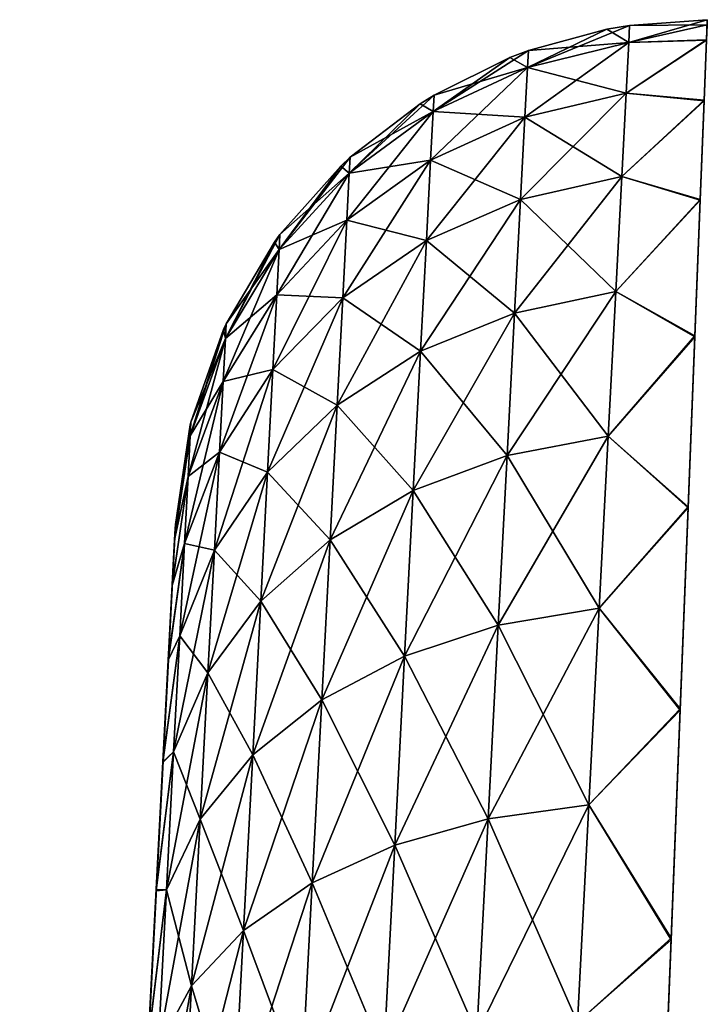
# Model space of a CAD drawing. Header units: millimetres. Extents: x -112 to 112, y -55 to 40.
# Tile 31 of 171: x -26.988 to -26.342, y -29.424 to -28.5. Entities that reach past the tile are written whole.
import ezdxf

# ---------------------------------------------------------------- set-up
doc = ezdxf.new("R2010")
doc.units = ezdxf.units.MM
doc.header["$LTSCALE"] = 52.148148
for name, color, linetype in [('123', 7, 'CONTINUOUS'), ('124', 7, 'CONTINUOUS'), ('125', 7, 'CONTINUOUS'), ('126', 7, 'CONTINUOUS')]:
    doc.layers.add(name, color=color, linetype=linetype)

msp = doc.modelspace()

# ---------------------------------------------------------------- linework, layer by layer
at = {"layer": '123', "color": 7, "linetype": 'Continuous', "true_color": 0xfdfffa}
for points in [[(-26.84159, -28.97744, -0.52268), (-26.98758, -31.76308, 2.17339), (-26.84141, -28.97383, -0.41864), (-26.84159, -28.97744, -0.52268)], [(-26.84141, -28.97383, -0.41864), (-26.98758, -31.76308, 2.17339), (-26.84141, -28.97383, 0.41864), (-26.84141, -28.97383, -0.41864)], [(-26.84141, -28.97383, 0.41864), (-26.98758, -31.76308, 2.17339), (-26.84215, -28.9881, 0.62506), (-26.84141, -28.97383, 0.41864)], [(-26.84216, -28.98824, -0.62607), (-26.98758, -31.76308, 2.17339), (-26.84159, -28.97744, -0.52268), (-26.84216, -28.98824, -0.62607)], [(-26.84215, -28.9881, 0.62506), (-26.98758, -31.76308, 2.17339), (-26.97893, -31.59796, 2.08497), (-26.84215, -28.9881, 0.62506)], [(-26.8444, -29.03091, -0.82851), (-26.98758, -31.76308, 2.17339), (-26.84216, -28.98824, -0.62607), (-26.8444, -29.03091, -0.82851)], [(-26.84438, -29.03057, 0.82729), (-26.84215, -28.9881, 0.62506), (-26.97893, -31.59796, 2.08497), (-26.84438, -29.03057, 0.82729)], [(-26.84807, -29.10094, -1.02294), (-26.98758, -31.76308, 2.17339), (-26.8444, -29.03091, -0.82851), (-26.84807, -29.10094, -1.02294)], [(-26.84804, -29.10043, 1.02178), (-26.84438, -29.03057, 0.82729), (-26.97893, -31.59796, 2.08497), (-26.84804, -29.10043, 1.02178)], [(-26.8531, -29.19704, -1.20592), (-26.98758, -31.76308, 2.17339), (-26.84807, -29.10094, -1.02294), (-26.8531, -29.19704, -1.20592)], [(-26.96977, -31.42321, 2.01786), (-26.84804, -29.10043, 1.02178), (-26.97893, -31.59796, 2.08497), (-26.96977, -31.42321, 2.01786)], [(-26.85307, -29.19638, 1.20485), (-26.84804, -29.10043, 1.02178), (-26.96977, -31.42321, 2.01786), (-26.85307, -29.19638, 1.20485)], [(-26.85941, -29.31739, -1.37397), (-26.98758, -31.76308, 2.17339), (-26.8531, -29.19704, -1.20592), (-26.85941, -29.31739, -1.37397)], [(-26.85937, -29.3166, 1.37301), (-26.85307, -29.19638, 1.20485), (-26.96977, -31.42321, 2.01786), (-26.85937, -29.3166, 1.37301)], [(-26.86687, -29.45972, -1.5239), (-26.98758, -31.76308, 2.17339), (-26.85941, -29.31739, -1.37397), (-26.86687, -29.45972, -1.5239)], [(-26.86682, -29.45881, 1.52306), (-26.85937, -29.3166, 1.37301), (-26.96977, -31.42321, 2.01786), (-26.86682, -29.45881, 1.52306)]]:
    msp.add_3dface(points, dxfattribs=at)
at = {"layer": '124', "color": 7, "linetype": 'Continuous', "true_color": 0xfdfffa}
for points in [[(-26.41586, -28.52128, 0.67001), (-26.34209, -28.5, 0.41864), (-26.41502, -28.50535, 0.41864), (-26.41586, -28.52128, 0.67001)], [(-26.34284, -28.51903, 0.69387), (-26.34209, -28.5, 0.41864), (-26.41586, -28.52128, 0.67001), (-26.34284, -28.51903, 0.69387)], [(-26.41586, -28.52128, 0.67001), (-26.41502, -28.50535, 0.41864), (-26.51088, -28.54476, 0.66639), (-26.41586, -28.52128, 0.67001)], [(-26.51088, -28.54476, 0.66639), (-26.41502, -28.50535, 0.41864), (-26.43642, -28.50898, 0.41864), (-26.51088, -28.54476, 0.66639)], [(-26.51005, -28.52906, 0.41864), (-26.51088, -28.54476, 0.66639), (-26.43642, -28.50898, 0.41864), (-26.51005, -28.52906, 0.41864)], [(-26.41835, -28.56882, 0.91734), (-26.41586, -28.52128, 0.67001), (-26.51333, -28.59162, 0.91016), (-26.41835, -28.56882, 0.91734)], [(-26.51333, -28.59162, 0.91016), (-26.41586, -28.52128, 0.67001), (-26.51088, -28.54476, 0.66639), (-26.51333, -28.59162, 0.91016)], [(-26.34506, -28.57565, 0.96352), (-26.34284, -28.51903, 0.69387), (-26.41835, -28.56882, 0.91734), (-26.34506, -28.57565, 0.96352)], [(-26.41835, -28.56882, 0.91734), (-26.34284, -28.51903, 0.69387), (-26.41586, -28.52128, 0.67001), (-26.41835, -28.56882, 0.91734)], [(-26.51088, -28.54476, 0.66639), (-26.51005, -28.52906, 0.41864), (-26.59944, -28.58617, 0.66053), (-26.51088, -28.54476, 0.66639)], [(-26.59944, -28.58617, 0.66053), (-26.51005, -28.52906, 0.41864), (-26.52737, -28.5356, 0.41864), (-26.59944, -28.58617, 0.66053)], [(-26.59864, -28.57084, 0.41864), (-26.59944, -28.58617, 0.66053), (-26.52737, -28.5356, 0.41864), (-26.59864, -28.57084, 0.41864)], [(-26.51333, -28.59162, 0.91016), (-26.51088, -28.54476, 0.66639), (-26.60184, -28.63192, 0.89853), (-26.51333, -28.59162, 0.91016)], [(-26.60184, -28.63192, 0.89853), (-26.51088, -28.54476, 0.66639), (-26.59944, -28.58617, 0.66053), (-26.60184, -28.63192, 0.89853)], [(-26.42246, -28.6472, 1.15666), (-26.41835, -28.56882, 0.91734), (-26.51738, -28.66886, 1.14603), (-26.42246, -28.6472, 1.15666)], [(-26.51738, -28.66886, 1.14603), (-26.41835, -28.56882, 0.91734), (-26.51333, -28.59162, 0.91016), (-26.51738, -28.66886, 1.14603)], [(-26.42246, -28.6472, 1.15666), (-26.34506, -28.57565, 0.96352), (-26.41835, -28.56882, 0.91734), (-26.42246, -28.6472, 1.15666)], [(-26.59944, -28.58617, 0.66053), (-26.59864, -28.57084, 0.41864), (-26.67816, -28.64392, 0.65265), (-26.59944, -28.58617, 0.66053)], [(-26.67816, -28.64392, 0.65265), (-26.59864, -28.57084, 0.41864), (-26.61166, -28.57889, 0.41864), (-26.67816, -28.64392, 0.65265)], [(-26.34873, -28.66881, 1.22284), (-26.34506, -28.57565, 0.96352), (-26.42246, -28.6472, 1.15666), (-26.34873, -28.66881, 1.22284)], [(-26.68048, -28.68817, 0.88291), (-26.59944, -28.58617, 0.66053), (-26.67816, -28.64392, 0.65265), (-26.68048, -28.68817, 0.88291)], [(-26.60184, -28.63192, 0.89853), (-26.59944, -28.58617, 0.66053), (-26.68048, -28.68817, 0.88291), (-26.60184, -28.63192, 0.89853)], [(-26.67738, -28.62908, 0.41864), (-26.67816, -28.64392, 0.65265), (-26.61166, -28.57889, 0.41864), (-26.67738, -28.62908, 0.41864)], [(-26.51738, -28.66886, 1.14603), (-26.51333, -28.59162, 0.91016), (-26.60579, -28.70734, 1.12882), (-26.51738, -28.66886, 1.14603)], [(-26.60579, -28.70734, 1.12882), (-26.51333, -28.59162, 0.91016), (-26.60184, -28.63192, 0.89853), (-26.60579, -28.70734, 1.12882)], [(-26.67816, -28.64392, 0.65265), (-26.67738, -28.62908, 0.41864), (-26.744, -28.71579, 0.64307), (-26.67816, -28.64392, 0.65265)], [(-26.744, -28.71579, 0.64307), (-26.67738, -28.62908, 0.41864), (-26.68627, -28.63731, 0.41864), (-26.744, -28.71579, 0.64307)], [(-26.60579, -28.70734, 1.12882), (-26.60184, -28.63192, 0.89853), (-26.6843, -28.76114, 1.1057), (-26.60579, -28.70734, 1.12882)], [(-26.6843, -28.76114, 1.1057), (-26.60184, -28.63192, 0.89853), (-26.68048, -28.68817, 0.88291), (-26.6843, -28.76114, 1.1057)], [(-26.74326, -28.70156, 0.41864), (-26.744, -28.71579, 0.64307), (-26.68627, -28.63731, 0.41864), (-26.74326, -28.70156, 0.41864)], [(-26.68048, -28.68817, 0.88291), (-26.67816, -28.64392, 0.65265), (-26.74623, -28.75823, 0.86389), (-26.68048, -28.68817, 0.88291)], [(-26.74623, -28.75823, 0.86389), (-26.67816, -28.64392, 0.65265), (-26.744, -28.71579, 0.64307), (-26.74623, -28.75823, 0.86389)], [(-26.42811, -28.75514, 1.38413), (-26.42246, -28.6472, 1.15666), (-26.52296, -28.77525, 1.37022), (-26.42811, -28.75514, 1.38413)], [(-26.52296, -28.77525, 1.37022), (-26.42246, -28.6472, 1.15666), (-26.51738, -28.66886, 1.14603), (-26.52296, -28.77525, 1.37022)], [(-26.42811, -28.75514, 1.38413), (-26.34873, -28.66881, 1.22284), (-26.42246, -28.6472, 1.15666), (-26.42811, -28.75514, 1.38413)], [(-26.52296, -28.77525, 1.37022), (-26.51738, -28.66886, 1.14603), (-26.61124, -28.81121, 1.34771), (-26.52296, -28.77525, 1.37022)], [(-26.61124, -28.81121, 1.34771), (-26.51738, -28.66886, 1.14603), (-26.60579, -28.70734, 1.12882), (-26.61124, -28.81121, 1.34771)], [(-26.35375, -28.79673, 1.46692), (-26.34873, -28.66881, 1.22284), (-26.42811, -28.75514, 1.38413), (-26.35375, -28.79673, 1.46692)], [(-26.6843, -28.76114, 1.1057), (-26.68048, -28.68817, 0.88291), (-26.7499, -28.82821, 1.07756), (-26.6843, -28.76114, 1.1057)], [(-26.7499, -28.82821, 1.07756), (-26.68048, -28.68817, 0.88291), (-26.74623, -28.75823, 0.86389), (-26.7499, -28.82821, 1.07756)], [(-26.744, -28.71579, 0.64307), (-26.74326, -28.70156, 0.41864), (-26.79445, -28.79903, 0.63214), (-26.744, -28.71579, 0.64307)], [(-26.79445, -28.79903, 0.63214), (-26.74326, -28.70156, 0.41864), (-26.74851, -28.70876, 0.41864), (-26.79445, -28.79903, 0.63214)], [(-26.61124, -28.81121, 1.34771), (-26.60579, -28.70734, 1.12882), (-26.68957, -28.86163, 1.31747), (-26.61124, -28.81121, 1.34771)], [(-26.68957, -28.86163, 1.31747), (-26.60579, -28.70734, 1.12882), (-26.6843, -28.76114, 1.1057), (-26.68957, -28.86163, 1.31747)], [(-26.74623, -28.75823, 0.86389), (-26.744, -28.71579, 0.64307), (-26.79657, -28.83941, 0.8422), (-26.74623, -28.75823, 0.86389)], [(-26.79657, -28.83941, 0.8422), (-26.744, -28.71579, 0.64307), (-26.79445, -28.79903, 0.63214), (-26.79657, -28.83941, 0.8422)], [(-26.79374, -28.7855, 0.41864), (-26.79445, -28.79903, 0.63214), (-26.74851, -28.70876, 0.41864), (-26.79374, -28.7855, 0.41864)], [(-26.7499, -28.82821, 1.07756), (-26.74623, -28.75823, 0.86389), (-26.80005, -28.90598, 1.04546), (-26.7499, -28.82821, 1.07756)], [(-26.80005, -28.90598, 1.04546), (-26.74623, -28.75823, 0.86389), (-26.79657, -28.83941, 0.8422), (-26.80005, -28.90598, 1.04546)], [(-26.68957, -28.86163, 1.31747), (-26.6843, -28.76114, 1.1057), (-26.75495, -28.92459, 1.28065), (-26.68957, -28.86163, 1.31747)], [(-26.75495, -28.92459, 1.28065), (-26.6843, -28.76114, 1.1057), (-26.7499, -28.82821, 1.07756), (-26.75495, -28.92459, 1.28065)], [(-26.43523, -28.8909, 1.5961), (-26.42811, -28.75514, 1.38413), (-26.52997, -28.90906, 1.57914), (-26.43523, -28.8909, 1.5961)], [(-26.52997, -28.90906, 1.57914), (-26.42811, -28.75514, 1.38413), (-26.52296, -28.77525, 1.37022), (-26.52997, -28.90906, 1.57914)], [(-26.43523, -28.8909, 1.5961), (-26.35375, -28.79673, 1.46692), (-26.42811, -28.75514, 1.38413), (-26.43523, -28.8909, 1.5961)], [(-26.52997, -28.90906, 1.57914), (-26.52296, -28.77525, 1.37022), (-26.61808, -28.94185, 1.55169), (-26.52997, -28.90906, 1.57914)], [(-26.61808, -28.94185, 1.55169), (-26.52296, -28.77525, 1.37022), (-26.61124, -28.81121, 1.34771), (-26.61808, -28.94185, 1.55169)], [(-26.79445, -28.79903, 0.63214), (-26.79374, -28.7855, 0.41864), (-26.82756, -28.89044, 0.62028), (-26.79445, -28.79903, 0.63214)], [(-26.82756, -28.89044, 0.62028), (-26.79374, -28.7855, 0.41864), (-26.79616, -28.79067, 0.41864), (-26.82756, -28.89044, 0.62028)], [(-26.82689, -28.87766, 0.41864), (-26.82756, -28.89044, 0.62028), (-26.79616, -28.79067, 0.41864), (-26.82689, -28.87766, 0.41864)], [(-26.79657, -28.83941, 0.8422), (-26.79445, -28.79903, 0.63214), (-26.82956, -28.92858, 0.81868), (-26.79657, -28.83941, 0.8422)], [(-26.82956, -28.92858, 0.81868), (-26.79445, -28.79903, 0.63214), (-26.82756, -28.89044, 0.62028), (-26.82956, -28.92858, 0.81868)], [(-26.36005, -28.95702, 1.69113), (-26.35375, -28.79673, 1.46692), (-26.43523, -28.8909, 1.5961), (-26.36005, -28.95702, 1.69113)], [(-26.61808, -28.94185, 1.55169), (-26.61124, -28.81121, 1.34771), (-26.69619, -28.98803, 1.51481), (-26.61808, -28.94185, 1.55169)], [(-26.69619, -28.98803, 1.51481), (-26.61124, -28.81121, 1.34771), (-26.68957, -28.86163, 1.31747), (-26.69619, -28.98803, 1.51481)], [(-26.75495, -28.92459, 1.28065), (-26.7499, -28.82821, 1.07756), (-26.80486, -28.99766, 1.23867), (-26.75495, -28.92459, 1.28065)], [(-26.80486, -28.99766, 1.23867), (-26.7499, -28.82821, 1.07756), (-26.80005, -28.90598, 1.04546), (-26.80486, -28.99766, 1.23867)], [(-26.80005, -28.90598, 1.04546), (-26.79657, -28.83941, 0.8422), (-26.83286, -28.99145, 1.01066), (-26.80005, -28.90598, 1.04546)], [(-26.83286, -28.99145, 1.01066), (-26.79657, -28.83941, 0.8422), (-26.82956, -28.92858, 0.81868), (-26.83286, -28.99145, 1.01066)], [(-26.7613, -29.04581, 1.46992), (-26.68957, -28.86163, 1.31747), (-26.75495, -28.92459, 1.28065), (-26.7613, -29.04581, 1.46992)], [(-26.69619, -28.98803, 1.51481), (-26.68957, -28.86163, 1.31747), (-26.7613, -29.04581, 1.46992), (-26.69619, -28.98803, 1.51481)], [(-26.84215, -28.9881, 0.62506), (-26.82689, -28.87766, 0.41864), (-26.8275, -28.8801, 0.41864), (-26.84215, -28.9881, 0.62506)], [(-26.84215, -28.9881, 0.62506), (-26.82756, -28.89044, 0.62028), (-26.82689, -28.87766, 0.41864), (-26.84215, -28.9881, 0.62506)], [(-26.84141, -28.97383, 0.41864), (-26.84215, -28.9881, 0.62506), (-26.8275, -28.8801, 0.41864), (-26.84141, -28.97383, 0.41864)], [(-26.84215, -28.9881, 0.62506), (-26.82956, -28.92858, 0.81868), (-26.82756, -28.89044, 0.62028), (-26.84215, -28.9881, 0.62506)], [(-26.44369, -29.0523, 1.78919), (-26.43523, -28.8909, 1.5961), (-26.53831, -29.06813, 1.76945), (-26.44369, -29.0523, 1.78919)], [(-26.53831, -29.06813, 1.76945), (-26.43523, -28.8909, 1.5961), (-26.52997, -28.90906, 1.57914), (-26.53831, -29.06813, 1.76945)], [(-26.44369, -29.0523, 1.78919), (-26.36005, -28.95702, 1.69113), (-26.43523, -28.8909, 1.5961), (-26.44369, -29.0523, 1.78919)], [(-26.80486, -28.99766, 1.23867), (-26.80005, -28.90598, 1.04546), (-26.83739, -29.07805, 1.19315), (-26.80486, -28.99766, 1.23867)], [(-26.83739, -29.07805, 1.19315), (-26.80005, -28.90598, 1.04546), (-26.83286, -28.99145, 1.01066), (-26.83739, -29.07805, 1.19315)], [(-26.62622, -29.09716, 1.73751), (-26.52997, -28.90906, 1.57914), (-26.61808, -28.94185, 1.55169), (-26.62622, -29.09716, 1.73751)], [(-26.53831, -29.06813, 1.76945), (-26.52997, -28.90906, 1.57914), (-26.62622, -29.09716, 1.73751), (-26.53831, -29.06813, 1.76945)], [(-26.84438, -29.03057, 0.82729), (-26.83286, -28.99145, 1.01066), (-26.82956, -28.92858, 0.81868), (-26.84438, -29.03057, 0.82729)], [(-26.84215, -28.9881, 0.62506), (-26.84438, -29.03057, 0.82729), (-26.82956, -28.92858, 0.81868), (-26.84215, -28.9881, 0.62506)], [(-26.7613, -29.04581, 1.46992), (-26.75495, -28.92459, 1.28065), (-26.8109, -29.11299, 1.41873), (-26.7613, -29.04581, 1.46992)], [(-26.8109, -29.11299, 1.41873), (-26.75495, -28.92459, 1.28065), (-26.80486, -28.99766, 1.23867), (-26.8109, -29.11299, 1.41873)], [(-26.62622, -29.09716, 1.73751), (-26.61808, -28.94185, 1.55169), (-26.70407, -29.13829, 1.69459), (-26.62622, -29.09716, 1.73751)], [(-26.70407, -29.13829, 1.69459), (-26.61808, -28.94185, 1.55169), (-26.69619, -28.98803, 1.51481), (-26.70407, -29.13829, 1.69459)], [(-26.36751, -29.14664, 1.8912), (-26.36005, -28.95702, 1.69113), (-26.44369, -29.0523, 1.78919), (-26.36751, -29.14664, 1.8912)], [(-26.84438, -29.03057, 0.82729), (-26.84804, -29.10043, 1.02178), (-26.83286, -28.99145, 1.01066), (-26.84438, -29.03057, 0.82729)], [(-26.84804, -29.10043, 1.02178), (-26.83739, -29.07805, 1.19315), (-26.83286, -28.99145, 1.01066), (-26.84804, -29.10043, 1.02178)], [(-26.76885, -29.18992, 1.64234), (-26.69619, -28.98803, 1.51481), (-26.7613, -29.04581, 1.46992), (-26.76885, -29.18992, 1.64234)], [(-26.70407, -29.13829, 1.69459), (-26.69619, -28.98803, 1.51481), (-26.76885, -29.18992, 1.64234), (-26.70407, -29.13829, 1.69459)], [(-26.8431, -29.18697, 1.36322), (-26.80486, -28.99766, 1.23867), (-26.83739, -29.07805, 1.19315), (-26.8431, -29.18697, 1.36322)], [(-26.8109, -29.11299, 1.41873), (-26.80486, -28.99766, 1.23867), (-26.8431, -29.18697, 1.36322), (-26.8109, -29.11299, 1.41873)], [(-26.76885, -29.18992, 1.64234), (-26.7613, -29.04581, 1.46992), (-26.81809, -29.25009, 1.58277), (-26.76885, -29.18992, 1.64234)], [(-26.81809, -29.25009, 1.58277), (-26.7613, -29.04581, 1.46992), (-26.8109, -29.11299, 1.41873), (-26.81809, -29.25009, 1.58277)], [(-26.45335, -29.23672, 1.96033), (-26.44369, -29.0523, 1.78919), (-26.54783, -29.24989, 1.93813), (-26.45335, -29.23672, 1.96033)], [(-26.54783, -29.24989, 1.93813), (-26.44369, -29.0523, 1.78919), (-26.53831, -29.06813, 1.76945), (-26.54783, -29.24989, 1.93813)], [(-26.45335, -29.23672, 1.96033), (-26.36751, -29.14664, 1.8912), (-26.44369, -29.0523, 1.78919), (-26.45335, -29.23672, 1.96033)], [(-26.63553, -29.27464, 1.9022), (-26.53831, -29.06813, 1.76945), (-26.62622, -29.09716, 1.73751), (-26.63553, -29.27464, 1.9022)], [(-26.54783, -29.24989, 1.93813), (-26.53831, -29.06813, 1.76945), (-26.63553, -29.27464, 1.9022), (-26.54783, -29.24989, 1.93813)], [(-26.84804, -29.10043, 1.02178), (-26.85307, -29.19638, 1.20485), (-26.83739, -29.07805, 1.19315), (-26.84804, -29.10043, 1.02178)], [(-26.85307, -29.19638, 1.20485), (-26.8431, -29.18697, 1.36322), (-26.83739, -29.07805, 1.19315), (-26.85307, -29.19638, 1.20485)], [(-26.63553, -29.27464, 1.9022), (-26.62622, -29.09716, 1.73751), (-26.71307, -29.30999, 1.85393), (-26.63553, -29.27464, 1.9022)], [(-26.71307, -29.30999, 1.85393), (-26.62622, -29.09716, 1.73751), (-26.70407, -29.13829, 1.69459), (-26.71307, -29.30999, 1.85393)], [(-26.84989, -29.31647, 1.51815), (-26.8109, -29.11299, 1.41873), (-26.8431, -29.18697, 1.36322), (-26.84989, -29.31647, 1.51815)], [(-26.81809, -29.25009, 1.58277), (-26.8109, -29.11299, 1.41873), (-26.84989, -29.31647, 1.51815), (-26.81809, -29.25009, 1.58277)], [(-26.71307, -29.30999, 1.85393), (-26.70407, -29.13829, 1.69459), (-26.77748, -29.35461, 1.79516), (-26.71307, -29.30999, 1.85393)], [(-26.77748, -29.35461, 1.79516), (-26.70407, -29.13829, 1.69459), (-26.76885, -29.18992, 1.64234), (-26.77748, -29.35461, 1.79516)], [(-26.37597, -29.36199, 2.06331), (-26.36751, -29.14664, 1.8912), (-26.45335, -29.23672, 1.96033), (-26.37597, -29.36199, 2.06331)], [(-26.85937, -29.3166, 1.37301), (-26.84989, -29.31647, 1.51815), (-26.8431, -29.18697, 1.36322), (-26.85937, -29.3166, 1.37301)], [(-26.85307, -29.19638, 1.20485), (-26.85937, -29.3166, 1.37301), (-26.8431, -29.18697, 1.36322), (-26.85307, -29.19638, 1.20485)], [(-26.77748, -29.35461, 1.79516), (-26.76885, -29.18992, 1.64234), (-26.8263, -29.40676, 1.72816), (-26.77748, -29.35461, 1.79516)], [(-26.8263, -29.40676, 1.72816), (-26.76885, -29.18992, 1.64234), (-26.81809, -29.25009, 1.58277), (-26.8263, -29.40676, 1.72816)], [(-26.46407, -29.4412, 2.10679), (-26.45335, -29.23672, 1.96033), (-26.55839, -29.45144, 2.08248), (-26.46407, -29.4412, 2.10679)], [(-26.55839, -29.45144, 2.08248), (-26.45335, -29.23672, 1.96033), (-26.54783, -29.24989, 1.93813), (-26.55839, -29.45144, 2.08248)], [(-26.46407, -29.4412, 2.10679), (-26.37597, -29.36199, 2.06331), (-26.45335, -29.23672, 1.96033), (-26.46407, -29.4412, 2.10679)], [(-26.8263, -29.40676, 1.72816), (-26.81809, -29.25009, 1.58277), (-26.85765, -29.46447, 1.65549), (-26.8263, -29.40676, 1.72816)], [(-26.85765, -29.46447, 1.65549), (-26.81809, -29.25009, 1.58277), (-26.84989, -29.31647, 1.51815), (-26.85765, -29.46447, 1.65549)], [(-26.55839, -29.45144, 2.08248), (-26.54783, -29.24989, 1.93813), (-26.64584, -29.47143, 2.04315), (-26.55839, -29.45144, 2.08248)], [(-26.64584, -29.47143, 2.04315), (-26.54783, -29.24989, 1.93813), (-26.63553, -29.27464, 1.9022), (-26.64584, -29.47143, 2.04315)], [(-26.64584, -29.47143, 2.04315), (-26.63553, -29.27464, 1.9022), (-26.72305, -29.50039, 1.9903), (-26.64584, -29.47143, 2.04315)], [(-26.72305, -29.50039, 1.9903), (-26.63553, -29.27464, 1.9022), (-26.71307, -29.30999, 1.85393), (-26.72305, -29.50039, 1.9903)], [(-26.85937, -29.3166, 1.37301), (-26.86682, -29.45881, 1.52306), (-26.84989, -29.31647, 1.51815), (-26.85937, -29.3166, 1.37301)], [(-26.86682, -29.45881, 1.52306), (-26.85765, -29.46447, 1.65549), (-26.84989, -29.31647, 1.51815), (-26.86682, -29.45881, 1.52306)], [(-26.72305, -29.50039, 1.9903), (-26.71307, -29.30999, 1.85393), (-26.78705, -29.53722, 1.92595), (-26.72305, -29.50039, 1.9903)], [(-26.78705, -29.53722, 1.92595), (-26.71307, -29.30999, 1.85393), (-26.77748, -29.35461, 1.79516), (-26.78705, -29.53722, 1.92595)], [(-26.78705, -29.53722, 1.92595), (-26.77748, -29.35461, 1.79516), (-26.83541, -29.5805, 1.85259), (-26.78705, -29.53722, 1.92595)], [(-26.83541, -29.5805, 1.85259), (-26.77748, -29.35461, 1.79516), (-26.8263, -29.40676, 1.72816), (-26.83541, -29.5805, 1.85259)], [(-26.38529, -29.59899, 2.20419), (-26.37597, -29.36199, 2.06331), (-26.46407, -29.4412, 2.10679), (-26.38529, -29.59899, 2.20419)], [(-26.83541, -29.5805, 1.85259), (-26.8263, -29.40676, 1.72816), (-26.86625, -29.62858, 1.77303), (-26.83541, -29.5805, 1.85259)], [(-26.86625, -29.62858, 1.77303), (-26.8263, -29.40676, 1.72816), (-26.85765, -29.46447, 1.65549), (-26.86625, -29.62858, 1.77303)]]:
    msp.add_3dface(points, dxfattribs=at)
at = {"layer": '125', "color": 7, "linetype": 'Continuous', "true_color": 0xfdfffa}
for points in [[(-26.41502, -28.50535, 0.41864), (-26.34209, -28.5, 0.41864), (-26.41502, -28.50535, -0.41864), (-26.41502, -28.50535, 0.41864)], [(-26.34209, -28.5, 0.41864), (-26.34209, -28.5, -0.41864), (-26.41502, -28.50535, -0.41864), (-26.34209, -28.5, 0.41864)], [(-26.51005, -28.52906, 0.41864), (-26.43642, -28.50898, 0.41864), (-26.51005, -28.52906, -0.41864), (-26.51005, -28.52906, 0.41864)], [(-26.51005, -28.52906, -0.41864), (-26.43642, -28.50898, 0.41864), (-26.43642, -28.50898, -0.41864), (-26.51005, -28.52906, -0.41864)], [(-26.43642, -28.50898, 0.41864), (-26.41502, -28.50535, 0.41864), (-26.43642, -28.50898, -0.41864), (-26.43642, -28.50898, 0.41864)], [(-26.43642, -28.50898, -0.41864), (-26.41502, -28.50535, 0.41864), (-26.41502, -28.50535, -0.41864), (-26.43642, -28.50898, -0.41864)], [(-26.52737, -28.5356, 0.41864), (-26.51005, -28.52906, 0.41864), (-26.52737, -28.5356, -0.41864), (-26.52737, -28.5356, 0.41864)], [(-26.52737, -28.5356, -0.41864), (-26.51005, -28.52906, 0.41864), (-26.51005, -28.52906, -0.41864), (-26.52737, -28.5356, -0.41864)], [(-26.59864, -28.57084, 0.41864), (-26.52737, -28.5356, 0.41864), (-26.59864, -28.57084, -0.41864), (-26.59864, -28.57084, 0.41864)], [(-26.59864, -28.57084, -0.41864), (-26.52737, -28.5356, 0.41864), (-26.52737, -28.5356, -0.41864), (-26.59864, -28.57084, -0.41864)], [(-26.61166, -28.57889, 0.41864), (-26.59864, -28.57084, 0.41864), (-26.61166, -28.57889, -0.41864), (-26.61166, -28.57889, 0.41864)], [(-26.61166, -28.57889, -0.41864), (-26.59864, -28.57084, 0.41864), (-26.59864, -28.57084, -0.41864), (-26.61166, -28.57889, -0.41864)], [(-26.67738, -28.62908, -0.41864), (-26.61166, -28.57889, 0.41864), (-26.61166, -28.57889, -0.41864), (-26.67738, -28.62908, -0.41864)], [(-26.67738, -28.62908, 0.41864), (-26.61166, -28.57889, 0.41864), (-26.67738, -28.62908, -0.41864), (-26.67738, -28.62908, 0.41864)], [(-26.68627, -28.63731, -0.41864), (-26.67738, -28.62908, 0.41864), (-26.67738, -28.62908, -0.41864), (-26.68627, -28.63731, -0.41864)], [(-26.68627, -28.63731, 0.41864), (-26.67738, -28.62908, 0.41864), (-26.68627, -28.63731, -0.41864), (-26.68627, -28.63731, 0.41864)], [(-26.74326, -28.70156, 0.41864), (-26.68627, -28.63731, 0.41864), (-26.74326, -28.70156, -0.41864), (-26.74326, -28.70156, 0.41864)], [(-26.74326, -28.70156, -0.41864), (-26.68627, -28.63731, 0.41864), (-26.68627, -28.63731, -0.41864), (-26.74326, -28.70156, -0.41864)], [(-26.74851, -28.70876, 0.41864), (-26.74326, -28.70156, 0.41864), (-26.74851, -28.70876, -0.41864), (-26.74851, -28.70876, 0.41864)], [(-26.74851, -28.70876, -0.41864), (-26.74326, -28.70156, 0.41864), (-26.74326, -28.70156, -0.41864), (-26.74851, -28.70876, -0.41864)], [(-26.79374, -28.7855, 0.41864), (-26.74851, -28.70876, 0.41864), (-26.79374, -28.7855, -0.41864), (-26.79374, -28.7855, 0.41864)], [(-26.79374, -28.7855, -0.41864), (-26.74851, -28.70876, 0.41864), (-26.74851, -28.70876, -0.41864), (-26.79374, -28.7855, -0.41864)], [(-26.82689, -28.87766, 0.41864), (-26.79616, -28.79067, 0.41864), (-26.82689, -28.87766, -0.41864), (-26.82689, -28.87766, 0.41864)], [(-26.82689, -28.87766, -0.41864), (-26.79616, -28.79067, 0.41864), (-26.79616, -28.79067, -0.41864), (-26.82689, -28.87766, -0.41864)], [(-26.79616, -28.79067, 0.41864), (-26.79374, -28.7855, 0.41864), (-26.79616, -28.79067, -0.41864), (-26.79616, -28.79067, 0.41864)], [(-26.79616, -28.79067, -0.41864), (-26.79374, -28.7855, 0.41864), (-26.79374, -28.7855, -0.41864), (-26.79616, -28.79067, -0.41864)], [(-26.84141, -28.97383, -0.41864), (-26.84141, -28.97383, 0.41864), (-26.8275, -28.8801, 0.41864), (-26.84141, -28.97383, -0.41864)], [(-26.84141, -28.97383, -0.41864), (-26.8275, -28.8801, 0.41864), (-26.8275, -28.8801, -0.41864), (-26.84141, -28.97383, -0.41864)], [(-26.8275, -28.8801, 0.41864), (-26.82689, -28.87766, 0.41864), (-26.8275, -28.8801, -0.41864), (-26.8275, -28.8801, 0.41864)], [(-26.8275, -28.8801, -0.41864), (-26.82689, -28.87766, 0.41864), (-26.82689, -28.87766, -0.41864), (-26.8275, -28.8801, -0.41864)]]:
    msp.add_3dface(points, dxfattribs=at)
at = {"layer": '126', "color": 7, "linetype": 'Continuous', "true_color": 0xfdfffa}
for points in [[(-26.41502, -28.50535, -0.41864), (-26.34228, -28.50482, -0.55736), (-26.41586, -28.52128, -0.67001), (-26.41502, -28.50535, -0.41864)], [(-26.34228, -28.50482, -0.55736), (-26.34285, -28.51922, -0.69522), (-26.41586, -28.52128, -0.67001), (-26.34228, -28.50482, -0.55736)], [(-26.41502, -28.50535, -0.41864), (-26.34209, -28.5, -0.41864), (-26.34228, -28.50482, -0.55736), (-26.41502, -28.50535, -0.41864)], [(-26.51005, -28.52906, -0.41864), (-26.43642, -28.50898, -0.41864), (-26.41586, -28.52128, -0.67001), (-26.51005, -28.52906, -0.41864)], [(-26.43642, -28.50898, -0.41864), (-26.41502, -28.50535, -0.41864), (-26.41586, -28.52128, -0.67001), (-26.43642, -28.50898, -0.41864)], [(-26.41586, -28.52128, -0.67001), (-26.41835, -28.56882, -0.91734), (-26.51088, -28.54476, -0.66639), (-26.41586, -28.52128, -0.67001)], [(-26.51005, -28.52906, -0.41864), (-26.41586, -28.52128, -0.67001), (-26.51088, -28.54476, -0.66639), (-26.51005, -28.52906, -0.41864)], [(-26.34285, -28.51922, -0.69522), (-26.34508, -28.57611, -0.96513), (-26.41835, -28.56882, -0.91734), (-26.34285, -28.51922, -0.69522)], [(-26.41586, -28.52128, -0.67001), (-26.34285, -28.51922, -0.69522), (-26.41835, -28.56882, -0.91734), (-26.41586, -28.52128, -0.67001)], [(-26.52737, -28.5356, -0.41864), (-26.51005, -28.52906, -0.41864), (-26.51088, -28.54476, -0.66639), (-26.52737, -28.5356, -0.41864)], [(-26.59864, -28.57084, -0.41864), (-26.52737, -28.5356, -0.41864), (-26.51088, -28.54476, -0.66639), (-26.59864, -28.57084, -0.41864)], [(-26.51088, -28.54476, -0.66639), (-26.51333, -28.59162, -0.91016), (-26.59944, -28.58617, -0.66053), (-26.51088, -28.54476, -0.66639)], [(-26.59864, -28.57084, -0.41864), (-26.51088, -28.54476, -0.66639), (-26.59944, -28.58617, -0.66053), (-26.59864, -28.57084, -0.41864)], [(-26.51088, -28.54476, -0.66639), (-26.41835, -28.56882, -0.91734), (-26.51333, -28.59162, -0.91016), (-26.51088, -28.54476, -0.66639)], [(-26.41835, -28.56882, -0.91734), (-26.42246, -28.6472, -1.15666), (-26.51333, -28.59162, -0.91016), (-26.41835, -28.56882, -0.91734)], [(-26.41835, -28.56882, -0.91734), (-26.34508, -28.57611, -0.96513), (-26.42246, -28.6472, -1.15666), (-26.41835, -28.56882, -0.91734)], [(-26.61166, -28.57889, -0.41864), (-26.59864, -28.57084, -0.41864), (-26.59944, -28.58617, -0.66053), (-26.61166, -28.57889, -0.41864)], [(-26.34508, -28.57611, -0.96513), (-26.34875, -28.66948, -1.22438), (-26.42246, -28.6472, -1.15666), (-26.34508, -28.57611, -0.96513)], [(-26.67738, -28.62908, -0.41864), (-26.59944, -28.58617, -0.66053), (-26.67816, -28.64392, -0.65265), (-26.67738, -28.62908, -0.41864)], [(-26.59944, -28.58617, -0.66053), (-26.60184, -28.63192, -0.89853), (-26.67816, -28.64392, -0.65265), (-26.59944, -28.58617, -0.66053)], [(-26.67738, -28.62908, -0.41864), (-26.61166, -28.57889, -0.41864), (-26.59944, -28.58617, -0.66053), (-26.67738, -28.62908, -0.41864)], [(-26.59944, -28.58617, -0.66053), (-26.51333, -28.59162, -0.91016), (-26.60184, -28.63192, -0.89853), (-26.59944, -28.58617, -0.66053)], [(-26.51333, -28.59162, -0.91016), (-26.51738, -28.66886, -1.14603), (-26.60184, -28.63192, -0.89853), (-26.51333, -28.59162, -0.91016)], [(-26.51333, -28.59162, -0.91016), (-26.42246, -28.6472, -1.15666), (-26.51738, -28.66886, -1.14603), (-26.51333, -28.59162, -0.91016)], [(-26.68627, -28.63731, -0.41864), (-26.67738, -28.62908, -0.41864), (-26.67816, -28.64392, -0.65265), (-26.68627, -28.63731, -0.41864)], [(-26.60184, -28.63192, -0.89853), (-26.60579, -28.70734, -1.12882), (-26.68048, -28.68817, -0.88291), (-26.60184, -28.63192, -0.89853)], [(-26.67816, -28.64392, -0.65265), (-26.60184, -28.63192, -0.89853), (-26.68048, -28.68817, -0.88291), (-26.67816, -28.64392, -0.65265)], [(-26.60184, -28.63192, -0.89853), (-26.51738, -28.66886, -1.14603), (-26.60579, -28.70734, -1.12882), (-26.60184, -28.63192, -0.89853)], [(-26.74326, -28.70156, -0.41864), (-26.68627, -28.63731, -0.41864), (-26.67816, -28.64392, -0.65265), (-26.74326, -28.70156, -0.41864)], [(-26.74326, -28.70156, -0.41864), (-26.67816, -28.64392, -0.65265), (-26.744, -28.71579, -0.64307), (-26.74326, -28.70156, -0.41864)], [(-26.67816, -28.64392, -0.65265), (-26.68048, -28.68817, -0.88291), (-26.744, -28.71579, -0.64307), (-26.67816, -28.64392, -0.65265)], [(-26.42246, -28.6472, -1.15666), (-26.42811, -28.75514, -1.38413), (-26.51738, -28.66886, -1.14603), (-26.42246, -28.6472, -1.15666)], [(-26.42246, -28.6472, -1.15666), (-26.34875, -28.66948, -1.22438), (-26.42811, -28.75514, -1.38413), (-26.42246, -28.6472, -1.15666)], [(-26.51738, -28.66886, -1.14603), (-26.52296, -28.77525, -1.37022), (-26.60579, -28.70734, -1.12882), (-26.51738, -28.66886, -1.14603)], [(-26.51738, -28.66886, -1.14603), (-26.42811, -28.75514, -1.38413), (-26.52296, -28.77525, -1.37022), (-26.51738, -28.66886, -1.14603)], [(-26.34875, -28.66948, -1.22438), (-26.35379, -28.79761, -1.46835), (-26.42811, -28.75514, -1.38413), (-26.34875, -28.66948, -1.22438)], [(-26.68048, -28.68817, -0.88291), (-26.6843, -28.76114, -1.1057), (-26.74623, -28.75823, -0.86389), (-26.68048, -28.68817, -0.88291)], [(-26.744, -28.71579, -0.64307), (-26.68048, -28.68817, -0.88291), (-26.74623, -28.75823, -0.86389), (-26.744, -28.71579, -0.64307)], [(-26.68048, -28.68817, -0.88291), (-26.60579, -28.70734, -1.12882), (-26.6843, -28.76114, -1.1057), (-26.68048, -28.68817, -0.88291)], [(-26.74851, -28.70876, -0.41864), (-26.74326, -28.70156, -0.41864), (-26.744, -28.71579, -0.64307), (-26.74851, -28.70876, -0.41864)], [(-26.60579, -28.70734, -1.12882), (-26.61124, -28.81121, -1.34771), (-26.6843, -28.76114, -1.1057), (-26.60579, -28.70734, -1.12882)], [(-26.60579, -28.70734, -1.12882), (-26.52296, -28.77525, -1.37022), (-26.61124, -28.81121, -1.34771), (-26.60579, -28.70734, -1.12882)], [(-26.79374, -28.7855, -0.41864), (-26.744, -28.71579, -0.64307), (-26.79445, -28.79903, -0.63214), (-26.79374, -28.7855, -0.41864)], [(-26.744, -28.71579, -0.64307), (-26.74623, -28.75823, -0.86389), (-26.79445, -28.79903, -0.63214), (-26.744, -28.71579, -0.64307)], [(-26.79374, -28.7855, -0.41864), (-26.74851, -28.70876, -0.41864), (-26.744, -28.71579, -0.64307), (-26.79374, -28.7855, -0.41864)], [(-26.74623, -28.75823, -0.86389), (-26.7499, -28.82821, -1.07756), (-26.79657, -28.83941, -0.8422), (-26.74623, -28.75823, -0.86389)], [(-26.79445, -28.79903, -0.63214), (-26.74623, -28.75823, -0.86389), (-26.79657, -28.83941, -0.8422), (-26.79445, -28.79903, -0.63214)], [(-26.74623, -28.75823, -0.86389), (-26.6843, -28.76114, -1.1057), (-26.7499, -28.82821, -1.07756), (-26.74623, -28.75823, -0.86389)], [(-26.6843, -28.76114, -1.1057), (-26.68957, -28.86163, -1.31747), (-26.7499, -28.82821, -1.07756), (-26.6843, -28.76114, -1.1057)], [(-26.6843, -28.76114, -1.1057), (-26.61124, -28.81121, -1.34771), (-26.68957, -28.86163, -1.31747), (-26.6843, -28.76114, -1.1057)], [(-26.42811, -28.75514, -1.38413), (-26.43523, -28.89091, -1.5961), (-26.52296, -28.77525, -1.37022), (-26.42811, -28.75514, -1.38413)], [(-26.42811, -28.75514, -1.38413), (-26.35379, -28.79761, -1.46835), (-26.43523, -28.89091, -1.5961), (-26.42811, -28.75514, -1.38413)], [(-26.52296, -28.77525, -1.37022), (-26.52997, -28.90906, -1.57914), (-26.61124, -28.81121, -1.34771), (-26.52296, -28.77525, -1.37022)], [(-26.52296, -28.77525, -1.37022), (-26.43523, -28.89091, -1.5961), (-26.52997, -28.90906, -1.57914), (-26.52296, -28.77525, -1.37022)], [(-26.82689, -28.87766, -0.41864), (-26.79616, -28.79067, -0.41864), (-26.79445, -28.79903, -0.63214), (-26.82689, -28.87766, -0.41864)], [(-26.79616, -28.79067, -0.41864), (-26.79374, -28.7855, -0.41864), (-26.79445, -28.79903, -0.63214), (-26.79616, -28.79067, -0.41864)], [(-26.82689, -28.87766, -0.41864), (-26.79445, -28.79903, -0.63214), (-26.82756, -28.89044, -0.62028), (-26.82689, -28.87766, -0.41864)], [(-26.79445, -28.79903, -0.63214), (-26.79657, -28.83941, -0.8422), (-26.82756, -28.89044, -0.62028), (-26.79445, -28.79903, -0.63214)], [(-26.35379, -28.79761, -1.46835), (-26.3601, -28.95808, -1.69241), (-26.43523, -28.89091, -1.5961), (-26.35379, -28.79761, -1.46835)], [(-26.61124, -28.81121, -1.34771), (-26.61808, -28.94185, -1.55169), (-26.68957, -28.86163, -1.31747), (-26.61124, -28.81121, -1.34771)], [(-26.61124, -28.81121, -1.34771), (-26.52997, -28.90906, -1.57914), (-26.61808, -28.94185, -1.55169), (-26.61124, -28.81121, -1.34771)], [(-26.7499, -28.82821, -1.07756), (-26.75495, -28.92459, -1.28065), (-26.80005, -28.90598, -1.04547), (-26.7499, -28.82821, -1.07756)], [(-26.79657, -28.83941, -0.8422), (-26.7499, -28.82821, -1.07756), (-26.80005, -28.90598, -1.04547), (-26.79657, -28.83941, -0.8422)], [(-26.7499, -28.82821, -1.07756), (-26.68957, -28.86163, -1.31747), (-26.75495, -28.92459, -1.28065), (-26.7499, -28.82821, -1.07756)], [(-26.79657, -28.83941, -0.8422), (-26.80005, -28.90598, -1.04547), (-26.82956, -28.92858, -0.81868), (-26.79657, -28.83941, -0.8422)], [(-26.82756, -28.89044, -0.62028), (-26.79657, -28.83941, -0.8422), (-26.82956, -28.92858, -0.81868), (-26.82756, -28.89044, -0.62028)], [(-26.68957, -28.86163, -1.31747), (-26.69619, -28.98803, -1.51481), (-26.75495, -28.92459, -1.28065), (-26.68957, -28.86163, -1.31747)], [(-26.68957, -28.86163, -1.31747), (-26.61808, -28.94185, -1.55169), (-26.69619, -28.98803, -1.51481), (-26.68957, -28.86163, -1.31747)], [(-26.84141, -28.97383, -0.41864), (-26.8275, -28.8801, -0.41864), (-26.82756, -28.89044, -0.62028), (-26.84141, -28.97383, -0.41864)], [(-26.8275, -28.8801, -0.41864), (-26.82689, -28.87766, -0.41864), (-26.82756, -28.89044, -0.62028), (-26.8275, -28.8801, -0.41864)], [(-26.84216, -28.98824, -0.62607), (-26.82756, -28.89044, -0.62028), (-26.82956, -28.92858, -0.81868), (-26.84216, -28.98824, -0.62607)], [(-26.84216, -28.98824, -0.62607), (-26.84159, -28.97744, -0.52268), (-26.82756, -28.89044, -0.62028), (-26.84216, -28.98824, -0.62607)], [(-26.84159, -28.97744, -0.52268), (-26.84141, -28.97383, -0.41864), (-26.82756, -28.89044, -0.62028), (-26.84159, -28.97744, -0.52268)], [(-26.43523, -28.89091, -1.5961), (-26.44369, -29.0523, -1.78919), (-26.52997, -28.90906, -1.57914), (-26.43523, -28.89091, -1.5961)], [(-26.43523, -28.89091, -1.5961), (-26.3601, -28.95808, -1.69241), (-26.44369, -29.0523, -1.78919), (-26.43523, -28.89091, -1.5961)], [(-26.80005, -28.90598, -1.04547), (-26.80486, -28.99766, -1.23867), (-26.83286, -28.99145, -1.01066), (-26.80005, -28.90598, -1.04547)], [(-26.82956, -28.92858, -0.81868), (-26.80005, -28.90598, -1.04547), (-26.83286, -28.99145, -1.01066), (-26.82956, -28.92858, -0.81868)], [(-26.80005, -28.90598, -1.04547), (-26.75495, -28.92459, -1.28065), (-26.80486, -28.99766, -1.23867), (-26.80005, -28.90598, -1.04547)], [(-26.52997, -28.90906, -1.57914), (-26.53831, -29.06813, -1.76945), (-26.61808, -28.94185, -1.55169), (-26.52997, -28.90906, -1.57914)], [(-26.52997, -28.90906, -1.57914), (-26.44369, -29.0523, -1.78919), (-26.53831, -29.06813, -1.76945), (-26.52997, -28.90906, -1.57914)], [(-26.8444, -29.03091, -0.82851), (-26.82956, -28.92858, -0.81868), (-26.83286, -28.99145, -1.01066), (-26.8444, -29.03091, -0.82851)], [(-26.8444, -29.03091, -0.82851), (-26.84216, -28.98824, -0.62607), (-26.82956, -28.92858, -0.81868), (-26.8444, -29.03091, -0.82851)], [(-26.75495, -28.92459, -1.28065), (-26.7613, -29.04581, -1.46992), (-26.80486, -28.99766, -1.23867), (-26.75495, -28.92459, -1.28065)], [(-26.75495, -28.92459, -1.28065), (-26.69619, -28.98803, -1.51481), (-26.7613, -29.04581, -1.46992), (-26.75495, -28.92459, -1.28065)], [(-26.61808, -28.94185, -1.55169), (-26.62622, -29.09716, -1.73751), (-26.69619, -28.98803, -1.51481), (-26.61808, -28.94185, -1.55169)], [(-26.61808, -28.94185, -1.55169), (-26.53831, -29.06813, -1.76945), (-26.62622, -29.09716, -1.73751), (-26.61808, -28.94185, -1.55169)], [(-26.3601, -28.95808, -1.69241), (-26.36755, -29.14785, -1.89231), (-26.44369, -29.0523, -1.78919), (-26.3601, -28.95808, -1.69241)], [(-26.84807, -29.10094, -1.02294), (-26.83286, -28.99145, -1.01066), (-26.83739, -29.07805, -1.19315), (-26.84807, -29.10094, -1.02294)], [(-26.84807, -29.10094, -1.02294), (-26.8444, -29.03091, -0.82851), (-26.83286, -28.99145, -1.01066), (-26.84807, -29.10094, -1.02294)], [(-26.83286, -28.99145, -1.01066), (-26.80486, -28.99766, -1.23867), (-26.83739, -29.07805, -1.19315), (-26.83286, -28.99145, -1.01066)], [(-26.69619, -28.98803, -1.51481), (-26.70407, -29.13829, -1.69459), (-26.7613, -29.04581, -1.46992), (-26.69619, -28.98803, -1.51481)], [(-26.69619, -28.98803, -1.51481), (-26.62622, -29.09716, -1.73751), (-26.70407, -29.13829, -1.69459), (-26.69619, -28.98803, -1.51481)], [(-26.80486, -28.99766, -1.23867), (-26.8109, -29.11299, -1.41873), (-26.83739, -29.07805, -1.19315), (-26.80486, -28.99766, -1.23867)], [(-26.80486, -28.99766, -1.23867), (-26.7613, -29.04581, -1.46992), (-26.8109, -29.11299, -1.41873), (-26.80486, -28.99766, -1.23867)], [(-26.7613, -29.04581, -1.46992), (-26.76885, -29.18992, -1.64234), (-26.8109, -29.11299, -1.41873), (-26.7613, -29.04581, -1.46992)], [(-26.7613, -29.04581, -1.46992), (-26.70407, -29.13829, -1.69459), (-26.76885, -29.18992, -1.64234), (-26.7613, -29.04581, -1.46992)], [(-26.44369, -29.0523, -1.78919), (-26.45335, -29.23672, -1.96033), (-26.53831, -29.06813, -1.76945), (-26.44369, -29.0523, -1.78919)], [(-26.44369, -29.0523, -1.78919), (-26.36755, -29.14785, -1.89231), (-26.45335, -29.23672, -1.96033), (-26.44369, -29.0523, -1.78919)], [(-26.53831, -29.06813, -1.76945), (-26.54783, -29.2499, -1.93813), (-26.62622, -29.09716, -1.73751), (-26.53831, -29.06813, -1.76945)], [(-26.53831, -29.06813, -1.76945), (-26.45335, -29.23672, -1.96033), (-26.54783, -29.2499, -1.93813), (-26.53831, -29.06813, -1.76945)], [(-26.8531, -29.19704, -1.20592), (-26.83739, -29.07805, -1.19315), (-26.8431, -29.18697, -1.36322), (-26.8531, -29.19704, -1.20592)], [(-26.8531, -29.19704, -1.20592), (-26.84807, -29.10094, -1.02294), (-26.83739, -29.07805, -1.19315), (-26.8531, -29.19704, -1.20592)], [(-26.83739, -29.07805, -1.19315), (-26.8109, -29.11299, -1.41873), (-26.8431, -29.18697, -1.36322), (-26.83739, -29.07805, -1.19315)], [(-26.62622, -29.09716, -1.73751), (-26.63553, -29.27464, -1.9022), (-26.70407, -29.13829, -1.69459), (-26.62622, -29.09716, -1.73751)], [(-26.62622, -29.09716, -1.73751), (-26.54783, -29.2499, -1.93813), (-26.63553, -29.27464, -1.9022), (-26.62622, -29.09716, -1.73751)], [(-26.8109, -29.11299, -1.41873), (-26.81809, -29.25009, -1.58277), (-26.8431, -29.18697, -1.36322), (-26.8109, -29.11299, -1.41873)], [(-26.8109, -29.11299, -1.41873), (-26.76885, -29.18992, -1.64234), (-26.81809, -29.25009, -1.58277), (-26.8109, -29.11299, -1.41873)], [(-26.70407, -29.13829, -1.69459), (-26.71307, -29.30999, -1.85393), (-26.76885, -29.18992, -1.64234), (-26.70407, -29.13829, -1.69459)], [(-26.70407, -29.13829, -1.69459), (-26.63553, -29.27464, -1.9022), (-26.71307, -29.30999, -1.85393), (-26.70407, -29.13829, -1.69459)], [(-26.36755, -29.14785, -1.89231), (-26.37602, -29.36334, -2.06424), (-26.45335, -29.23672, -1.96033), (-26.36755, -29.14785, -1.89231)], [(-26.85941, -29.31739, -1.37397), (-26.8431, -29.18697, -1.36322), (-26.84989, -29.31647, -1.51816), (-26.85941, -29.31739, -1.37397)], [(-26.85941, -29.31739, -1.37397), (-26.8531, -29.19704, -1.20592), (-26.8431, -29.18697, -1.36322), (-26.85941, -29.31739, -1.37397)], [(-26.8431, -29.18697, -1.36322), (-26.81809, -29.25009, -1.58277), (-26.84989, -29.31647, -1.51816), (-26.8431, -29.18697, -1.36322)], [(-26.76885, -29.18992, -1.64234), (-26.77748, -29.35461, -1.79516), (-26.81809, -29.25009, -1.58277), (-26.76885, -29.18992, -1.64234)], [(-26.76885, -29.18992, -1.64234), (-26.71307, -29.30999, -1.85393), (-26.77748, -29.35461, -1.79516), (-26.76885, -29.18992, -1.64234)], [(-26.45335, -29.23672, -1.96033), (-26.46407, -29.4412, -2.10679), (-26.54783, -29.2499, -1.93813), (-26.45335, -29.23672, -1.96033)], [(-26.45335, -29.23672, -1.96033), (-26.37602, -29.36334, -2.06424), (-26.46407, -29.4412, -2.10679), (-26.45335, -29.23672, -1.96033)], [(-26.81809, -29.25009, -1.58277), (-26.8263, -29.40677, -1.72816), (-26.84989, -29.31647, -1.51816), (-26.81809, -29.25009, -1.58277)], [(-26.81809, -29.25009, -1.58277), (-26.77748, -29.35461, -1.79516), (-26.8263, -29.40677, -1.72816), (-26.81809, -29.25009, -1.58277)], [(-26.54783, -29.2499, -1.93813), (-26.55839, -29.45144, -2.08248), (-26.63553, -29.27464, -1.9022), (-26.54783, -29.2499, -1.93813)], [(-26.54783, -29.2499, -1.93813), (-26.46407, -29.4412, -2.10679), (-26.55839, -29.45144, -2.08248), (-26.54783, -29.2499, -1.93813)], [(-26.63553, -29.27464, -1.9022), (-26.64584, -29.47143, -2.04315), (-26.71307, -29.30999, -1.85393), (-26.63553, -29.27464, -1.9022)], [(-26.63553, -29.27464, -1.9022), (-26.55839, -29.45144, -2.08248), (-26.64584, -29.47143, -2.04315), (-26.63553, -29.27464, -1.9022)], [(-26.86687, -29.45972, -1.5239), (-26.84989, -29.31647, -1.51816), (-26.85765, -29.46447, -1.65549), (-26.86687, -29.45972, -1.5239)], [(-26.86687, -29.45972, -1.5239), (-26.85941, -29.31739, -1.37397), (-26.84989, -29.31647, -1.51816), (-26.86687, -29.45972, -1.5239)], [(-26.84989, -29.31647, -1.51816), (-26.8263, -29.40677, -1.72816), (-26.85765, -29.46447, -1.65549), (-26.84989, -29.31647, -1.51816)], [(-26.71307, -29.30999, -1.85393), (-26.72305, -29.50039, -1.9903), (-26.77748, -29.35461, -1.79516), (-26.71307, -29.30999, -1.85393)], [(-26.71307, -29.30999, -1.85393), (-26.64584, -29.47143, -2.04315), (-26.72305, -29.50039, -1.9903), (-26.71307, -29.30999, -1.85393)], [(-26.77748, -29.35461, -1.79516), (-26.78705, -29.53722, -1.92595), (-26.8263, -29.40677, -1.72816), (-26.77748, -29.35461, -1.79516)], [(-26.77748, -29.35461, -1.79516), (-26.72305, -29.50039, -1.9903), (-26.78705, -29.53722, -1.92595), (-26.77748, -29.35461, -1.79516)], [(-26.37602, -29.36334, -2.06424), (-26.38534, -29.60045, -2.20493), (-26.46407, -29.4412, -2.10679), (-26.37602, -29.36334, -2.06424)], [(-26.8263, -29.40677, -1.72816), (-26.83541, -29.5805, -1.85259), (-26.85765, -29.46447, -1.65549), (-26.8263, -29.40677, -1.72816)], [(-26.8263, -29.40677, -1.72816), (-26.78705, -29.53722, -1.92595), (-26.83541, -29.5805, -1.85259), (-26.8263, -29.40677, -1.72816)]]:
    msp.add_3dface(points, dxfattribs=at)

doc.saveas('drawing.dxf')
